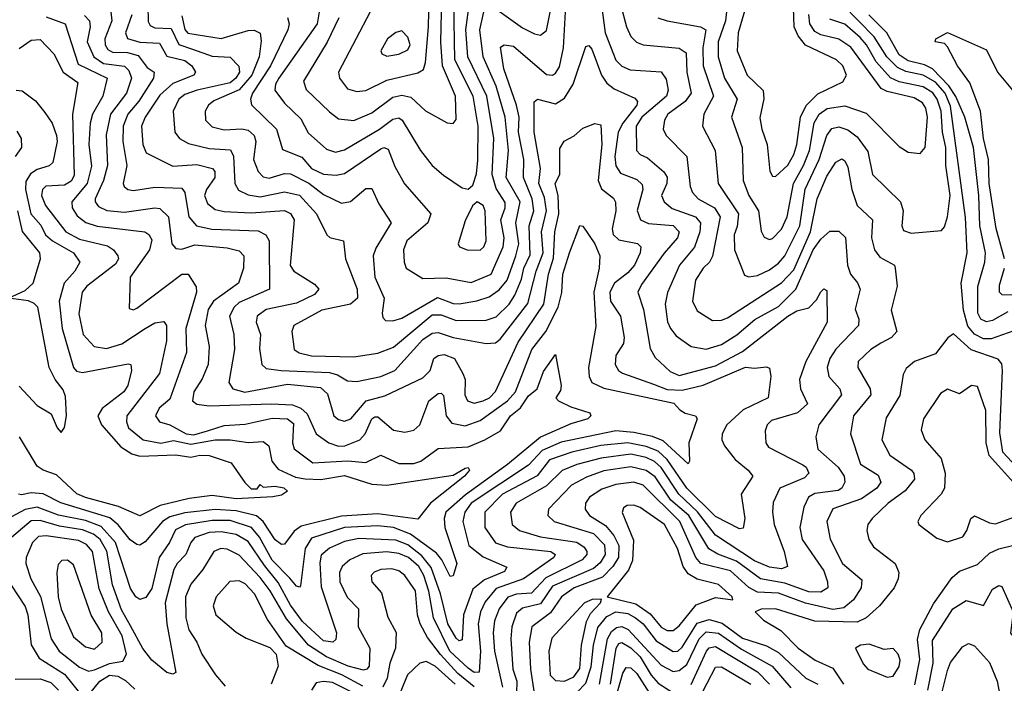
# Model space of a CAD drawing. Extents: x 1308313 to 1441400, y 959662 to 1036319.
# Tile 199 of 256: x 1312577 to 1315844, y 1021738 to 1023938. Entities that reach past the tile are written whole.
import ezdxf

# ---------------------------------------------------------------- set-up
doc = ezdxf.new("R2010")
doc.units = 0

msp = doc.modelspace()

# ---------------------------------------------------------------- linework, layer by layer
at = {"layer": '0CON10XD'}
for points in [[(1314986.8, 1023985), (1314961.2, 1023895), (1314957.4, 1023835), (1314990, 1023755), (1315043.9, 1023703.9), (1315045.8, 1023675.8), (1315032.7, 1023612.7), (1315038.7, 1023575), (1315057, 1023525), (1315066, 1023436), (1315075, 1023420), (1315085, 1023418.5), (1315125, 1023456.4), (1315145, 1023491.3), (1315155.4, 1023525), (1315167.4, 1023615), (1315186.4, 1023653.6), (1315225, 1023692.2), (1315307.4, 1023732.6), (1315320.6, 1023755), (1315307.8, 1023785), (1315287.2, 1023805), (1315184.5, 1023854.5), (1315159.4, 1023885), (1315146, 1023915), (1315140.2, 1024105)], [(1313636.2, 1023945), (1313596.5, 1023863.5), (1313518.9, 1023735), (1313527.5, 1023707.5), (1313605, 1023632.5), (1313635, 1023609.2), (1313685, 1023603.8), (1313745, 1023629.2), (1313815, 1023681.1), (1313845, 1023688.5), (1313875, 1023681.8), (1313923.6, 1023636.4), (1313995, 1023596.9), (1314015, 1023594.2), (1314025, 1023607.5), (1314022.9, 1023685), (1313979.5, 1023785), (1313974, 1023864), (1313978.5, 1024061.5)], [(1313725, 1023703.2), (1313795, 1023738.1), (1313898.1, 1023761.9), (1313916.8, 1023773.2), (1313923.5, 1023796.5), (1313932.9, 1023915), (1313936.1, 1024065)], [(1313002.2, 1023985), (1313002.6, 1023932.6), (1313009.5, 1023919.5), (1313025, 1023912), (1313079, 1023909), (1313105, 1023855.9), (1313150.3, 1023840.3), (1313215, 1023817.3), (1313275, 1023814), (1313304.3, 1023784.3), (1313305.8, 1023765), (1313293.8, 1023745), (1313275, 1023729.4), (1313165.6, 1023704.4), (1313125, 1023689.9), (1313105, 1023675.2), (1313086.1, 1023635), (1313091.2, 1023565), (1313106.9, 1023545), (1313137.5, 1023527.5), (1313205, 1023511.1), (1313276.8, 1023506.8), (1313286.2, 1023486.2), (1313290.8, 1023395), (1313303.4, 1023373.4), (1313335, 1023358), (1313375, 1023351), (1313455, 1023368.1), (1313505, 1023356.4), (1313561.1, 1023295), (1313595.5, 1023225), (1313606.2, 1023216.2), (1313651.5, 1023205), (1313657.9, 1023145), (1313696.4, 1023045), (1313697.2, 1023015), (1313674.4, 1022995), (1313579.6, 1022975), (1313486.2, 1022925), (1313480.3, 1022905), (1313487.3, 1022845), (1313504.1, 1022834.1), (1313545, 1022824.2), (1313685, 1022820.4), (1313765, 1022833.2), (1313817.1, 1022852.9), (1313945, 1022959.8), (1313975, 1022959.6), (1314025, 1022941.1), (1314125, 1022942), (1314157.3, 1022952.7), (1314200.4, 1022995), (1314220, 1023025), (1314242.3, 1023077.7), (1314249.7, 1023115), (1314270.8, 1023159.2), (1314266.7, 1023255), (1314282.8, 1023305), (1314277.2, 1023345), (1314248.5, 1023415), (1314249.8, 1023475), (1314231.6, 1023565), (1314233.9, 1023615), (1314225, 1023654.6), (1314183.2, 1023775), (1314172.3, 1023847.7), (1314184.7, 1023855.3), (1314215, 1023850.3), (1314325, 1023756.6), (1314345, 1023754.7), (1314355, 1023761.3), (1314367.5, 1023782.5), (1314380.9, 1023845), (1314387.9, 1023965)], [(1313465.7, 1023945.7), (1313470.5, 1023925), (1313466.5, 1023905), (1313409.1, 1023785), (1313349.8, 1023695), (1313342.5, 1023675), (1313345.6, 1023655.6), (1313428.8, 1023575), (1313448.3, 1023508.3), (1313512.9, 1023482.9), (1313545, 1023445.5), (1313585, 1023425.9), (1313626.6, 1023423.4), (1313655, 1023428.9), (1313775, 1023510), (1313785, 1023514.3), (1313798.9, 1023508.9), (1313821.2, 1023451.2), (1313853.7, 1023393.7), (1313941.3, 1023295), (1313931.2, 1023265), (1313861.6, 1023205), (1313850.5, 1023175), (1313852, 1023135), (1313859.5, 1023115), (1313915, 1023080.4), (1313992.4, 1023082.4), (1314075, 1023066.5), (1314141.1, 1023095), (1314181, 1023185), (1314184.6, 1023215), (1314173.4, 1023275), (1314187.5, 1023315), (1314187.7, 1023332.3), (1314158.2, 1023378.2), (1314144.7, 1023424.7), (1314149.5, 1023545), (1314126.8, 1023685), (1314063.4, 1023815), (1314057.3, 1023905), (1314069, 1023995)], [(1313570.2, 1023965), (1313564.1, 1023925), (1313436.8, 1023745), (1313425.9, 1023725), (1313423.9, 1023705), (1313455, 1023661.2), (1313509.6, 1023609.6), (1313533.8, 1023563.8), (1313595, 1023509.4), (1313625, 1023499.6), (1313655, 1023506.5), (1313771, 1023575), (1313815, 1023608.8), (1313835, 1023613.2), (1313846.2, 1023605), (1313906.6, 1023505), (1313945.2, 1023455.2), (1313982.6, 1023422.6), (1314045, 1023381.4), (1314065, 1023376), (1314080.5, 1023389.5), (1314092.3, 1023427.7), (1314097.1, 1023472.9), (1314098.1, 1023585), (1314080.9, 1023685), (1314020.7, 1023805), (1314017.1, 1023995)], [(1314145, 1023983), (1314245, 1023911.7), (1314285, 1023891.9), (1314305, 1023886.8), (1314325, 1023902.2), (1314341, 1023985)], [(1314507.1, 1023987.1), (1314519.7, 1023895), (1314555, 1023804), (1314574.6, 1023784.6), (1314602.7, 1023772.7), (1314705, 1023765.3), (1314721.7, 1023741.7), (1314728.4, 1023705), (1314722.5, 1023685), (1314640.6, 1023615), (1314622.1, 1023585), (1314623.8, 1023505), (1314635, 1023491.4), (1314660.1, 1023480.1), (1314714.5, 1023434.5), (1314725, 1023416.7), (1314724.4, 1023395), (1314706.8, 1023355), (1314714.7, 1023335), (1314742.1, 1023312.1), (1314819.1, 1023285), (1314836.2, 1023265), (1314834, 1023235), (1314815.8, 1023184.2), (1314766, 1023125), (1314726.4, 1023033.6), (1314718.4, 1022995), (1314726.6, 1022936.6), (1314736.3, 1022915), (1314755, 1022890.4), (1314804.8, 1022854.8), (1314855, 1022846.2), (1314905, 1022862), (1314956.3, 1022893.7), (1315015.8, 1022944.2), (1315095, 1022987.4), (1315152.5, 1023045), (1315210, 1023175), (1315235, 1023210.3), (1315265, 1023237.8), (1315295, 1023236.8), (1315316.7, 1023216.7), (1315323, 1023125), (1315333.4, 1023095), (1315356.1, 1023066.1), (1315365.3, 1023045), (1315348.9, 1022978.9), (1315360.7, 1022945), (1315359.7, 1022925), (1315284.4, 1022845.6), (1315265.2, 1022815), (1315256, 1022785), (1315261.8, 1022755), (1315298.4, 1022715), (1315303.8, 1022695), (1315227.9, 1022595), (1315218.9, 1022555), (1315224.9, 1022514.9), (1315292.9, 1022455), (1315312.2, 1022425), (1315314.7, 1022405), (1315304.8, 1022385.2), (1315292.3, 1022377.7), (1315215, 1022367.3), (1315194.3, 1022355.7), (1315178.1, 1022321.9), (1315165.7, 1022255), (1315173, 1022215), (1315245, 1022111.5), (1315257.6, 1022075), (1315258.2, 1022055), (1315235, 1022040.3), (1315195, 1022041.2), (1315115, 1022070.5), (1315035, 1022084.4), (1314955, 1022143), (1314893.4, 1022166.6), (1314863.9, 1022183.9), (1314797.3, 1022295), (1314737.7, 1022345), (1314685, 1022422.5), (1314655, 1022443.9), (1314605, 1022455.6), (1314515, 1022442.4), (1314458, 1022422), (1314408.1, 1022395), (1314331.5, 1022315), (1314328.7, 1022295), (1314350.6, 1022275), (1314480.4, 1022235), (1314517, 1022197), (1314519.3, 1022165), (1314502.3, 1022137.7), (1314481.2, 1022118.8), (1314345, 1022060), (1314305, 1022001.2), (1314245, 1021986.8), (1314225, 1021971.1), (1314209.2, 1021925), (1314206.4, 1021885), (1314213.4, 1021785), (1314226.6, 1021745), (1314225.6, 1021705.6)], [(1314571.4, 1023985), (1314590.2, 1023915), (1314605, 1023883.1), (1314623.8, 1023863.8), (1314645, 1023855.3), (1314764.5, 1023844.5), (1314788.6, 1023828.6), (1314790.4, 1023765), (1314805.2, 1023695), (1314785, 1023666.8), (1314727.1, 1023625), (1314716.5, 1023605), (1314712.2, 1023575), (1314721.8, 1023555), (1314790, 1023485), (1314801.3, 1023385), (1314808.9, 1023365), (1314828.2, 1023345), (1314881.7, 1023315), (1314901.5, 1023285), (1314875.4, 1023154.6), (1314865.2, 1023135), (1314844.3, 1023115), (1314819.4, 1023075), (1314809.7, 1023005), (1314825, 1022972.7), (1314875, 1022941.3), (1314905, 1022942.1), (1314925, 1022950), (1315105, 1023066.2), (1315145, 1023109.5), (1315201.1, 1023235), (1315222.3, 1023345), (1315255, 1023419.7), (1315285, 1023466.5), (1315305, 1023477.5), (1315315, 1023470.6), (1315325, 1023449.2), (1315338, 1023375), (1315355, 1023322.7), (1315406.6, 1023275), (1315403.3, 1023215), (1315412.6, 1023175), (1315431.1, 1023151.1), (1315479.4, 1023125), (1315481.9, 1023115), (1315487.9, 1023055), (1315468, 1022975), (1315486.7, 1022905), (1315469.5, 1022885), (1315434.5, 1022865.5), (1315401.2, 1022845), (1315358.5, 1022805), (1315357.8, 1022785), (1315398.4, 1022715), (1315400.4, 1022695), (1315343.3, 1022625), (1315333.4, 1022565), (1315367, 1022465), (1315425, 1022428.5), (1315434.4, 1022405), (1315421.1, 1022385), (1315370.3, 1022349.7), (1315275, 1022316.8), (1315255.3, 1022275), (1315265.6, 1022215.6), (1315307.1, 1022135), (1315370.6, 1022080.6), (1315368.6, 1022055), (1315343.4, 1022015), (1315311.6, 1021988.4), (1315275, 1021983.3), (1315183.9, 1022003.9), (1315095, 1022036.9), (1315025, 1022039.8), (1314996.2, 1022056.2), (1314935, 1022111.2), (1314837.1, 1022135), (1314820.1, 1022155), (1314767.4, 1022275), (1314645.8, 1022395), (1314615, 1022404.6), (1314555, 1022397.4), (1314508.4, 1022381.6), (1314466.9, 1022355), (1314454.1, 1022335), (1314452.9, 1022315), (1314467.8, 1022295), (1314520.9, 1022260.9), (1314547.8, 1022227.8), (1314565.3, 1022195), (1314563.1, 1022155), (1314544.9, 1022125.1), (1314510.4, 1022089.6), (1314416.2, 1022055), (1314374.4, 1022025), (1314338.1, 1021971.9), (1314275.7, 1021925), (1314266.7, 1021875), (1314271.4, 1021785), (1314283.9, 1021705)], [(1315875, 1022906.4), (1315799.6, 1022880.4), (1315775, 1022879.9), (1315745, 1022895.7), (1315722.5, 1022922.5), (1315708.5, 1022975), (1315700.1, 1023065), (1315720, 1023165), (1315715, 1023282.5), (1315665, 1023652.1), (1315647.9, 1023695), (1315615, 1023731.8), (1315575, 1023754.7), (1315517.1, 1023767.1), (1315489.8, 1023780.2), (1315454.4, 1023815), (1315412.1, 1023882.1), (1315308, 1023988)], [(1312792.3, 1023952.3), (1312809, 1023935), (1312811, 1023915), (1312801.2, 1023865), (1312823.2, 1023815), (1312855, 1023792.9), (1312925, 1023784.4), (1312939.5, 1023769.5), (1312948.3, 1023745), (1312931, 1023695), (1312878.6, 1023625), (1312863.7, 1023556.3), (1312868.1, 1023455), (1312854.6, 1023405), (1312827.1, 1023345), (1312827, 1023335), (1312838.8, 1023318.8), (1312866.2, 1023306.2), (1312925, 1023299.7), (1313025, 1023315.1), (1313042.4, 1023312.4), (1313070.9, 1023285), (1313082, 1023195), (1313095, 1023180), (1313115, 1023177.1), (1313158, 1023192), (1313265, 1023182.2), (1313305, 1023172.2), (1313320.4, 1023155), (1313319.5, 1023115), (1313303.3, 1023065), (1313219.8, 1023005), (1313202.6, 1022977.4), (1313192.1, 1022925), (1313206, 1022855), (1313201.7, 1022795), (1313181.9, 1022748.1), (1313154.8, 1022705), (1313150.2, 1022675), (1313165, 1022663.6), (1313205, 1022657.7), (1313412.5, 1022665), (1313481.8, 1022661.8), (1313510, 1022650), (1313531.2, 1022631.2), (1313560.3, 1022565), (1313602.5, 1022535), (1313635, 1022524.8), (1313655.7, 1022525), (1313705.6, 1022545), (1313722.9, 1022565), (1313744.8, 1022615), (1313755, 1022621.9), (1313765, 1022621.1), (1313816.9, 1022576.9), (1313855, 1022570.3), (1313885, 1022577.2), (1313904.3, 1022595), (1313934.8, 1022675), (1313965, 1022699.4), (1313975, 1022700), (1313982.5, 1022692.5), (1313992.3, 1022625), (1314010.4, 1022600.4), (1314055, 1022591.9), (1314105, 1022609.7), (1314195.4, 1022675), (1314221.6, 1022705), (1314276.2, 1022845), (1314322.8, 1022905), (1314363, 1022985), (1314375.8, 1023034.2), (1314379.5, 1023095), (1314400.8, 1023165), (1314435, 1023256.2), (1314445, 1023253.8), (1314485, 1023195.8), (1314501.2, 1023155), (1314499.6, 1023115), (1314481.4, 1023035), (1314488.8, 1022921.2), (1314464.2, 1022785), (1314466.8, 1022755), (1314475.5, 1022735.5), (1314515, 1022716.6), (1314746.9, 1022666.9), (1314767.5, 1022645), (1314785, 1022633.6), (1314818.8, 1022625), (1314824.2, 1022615), (1314796.5, 1022535), (1314799.6, 1022475), (1314795, 1022465.8), (1314712.3, 1022542.3), (1314676.9, 1022556.9), (1314615, 1022570.1), (1314555, 1022574.9), (1314372.9, 1022537.1), (1314310.4, 1022509.6), (1314265, 1022461.1), (1314075, 1022335.6), (1314053.3, 1022305), (1314046.8, 1022275), (1314067.4, 1022195), (1314115, 1022157.5), (1314193.6, 1022123.6), (1314185, 1022108.8), (1314118.5, 1022081.5), (1314080.2, 1022049.8), (1314049.3, 1021965), (1314045, 1021881.8), (1314035, 1021879.4), (1314025, 1021887.8), (1313997.9, 1021935), (1313973.2, 1022035), (1313942.2, 1022122.2), (1313911.2, 1022161.2), (1313865, 1022196.9), (1313825, 1022212.4), (1313702.1, 1022217.9), (1313655, 1022207.9), (1313605, 1022186.6), (1313577.2, 1022162.8), (1313572.4, 1022137.6), (1313577.4, 1022057.4), (1313628.1, 1021905), (1313626.3, 1021883.7), (1313616, 1021875), (1313585, 1021879.1), (1313515, 1021943), (1313475, 1021997.4), (1313435, 1022072.2), (1313388.6, 1022128.6), (1313335, 1022208.6), (1313295, 1022231.8), (1313245, 1022240.1), (1313205, 1022238.6), (1313158.1, 1022221.9), (1313145, 1022205.4), (1313128.5, 1022165), (1313098.9, 1022135), (1313088.2, 1022115), (1313060, 1022005), (1313065.5, 1021935), (1313095, 1021773.8), (1313085, 1021768.1), (1313065, 1021773.5), (1313015, 1021814.7), (1312985, 1021853.3), (1312945, 1021928.8), (1312915, 1021981.2), (1312884.9, 1022065), (1312865.9, 1022175.9), (1312844.3, 1022215), (1312822.2, 1022232.2), (1312785, 1022247.1), (1312709.5, 1022259.5), (1312645, 1022277.9), (1312615, 1022277.1), (1312535, 1022209.8)], [(1312879.6, 1023965), (1312883, 1023935), (1312859.6, 1023875), (1312860.9, 1023855), (1312869.7, 1023839.7), (1312885, 1023831.2), (1312935, 1023829.6), (1312970, 1023820), (1313000.3, 1023780.3), (1313023.1, 1023765), (1313020.6, 1023745), (1312972.2, 1023667.8), (1312935.4, 1023625), (1312920.7, 1023585), (1312919.1, 1023535), (1312932.5, 1023455), (1312920.3, 1023395), (1312923.6, 1023385), (1312935.2, 1023375.2), (1312955, 1023371.7), (1313025, 1023383.2), (1313115, 1023379.5), (1313124.3, 1023365), (1313138.2, 1023285), (1313163.1, 1023255), (1313214.3, 1023244.3), (1313368, 1023238), (1313393.8, 1023225), (1313404.7, 1023205), (1313405.5, 1023045), (1313305, 1023001.2), (1313288.7, 1022985), (1313273.3, 1022955), (1313287.3, 1022895), (1313289.8, 1022845), (1313270.6, 1022735), (1313284, 1022714), (1313323.4, 1022703.4), (1313465, 1022729.4), (1313575, 1022718.8), (1313598.4, 1022698.4), (1313619.6, 1022625), (1313635, 1022612.3), (1313655, 1022607.8), (1313675.3, 1022615), (1313726.4, 1022675), (1313788.4, 1022691.6), (1313915, 1022750.5), (1313938.5, 1022775), (1313950.8, 1022815), (1313964.8, 1022825.2), (1313985, 1022828.8), (1314019.2, 1022815), (1314047.5, 1022765), (1314055.3, 1022745), (1314054.2, 1022694.2), (1314062.2, 1022675), (1314085, 1022666.5), (1314115, 1022674.4), (1314135.3, 1022685), (1314155, 1022706.1), (1314230.7, 1022869.3), (1314316.1, 1022995), (1314331.1, 1023095), (1314347.5, 1023147.5), (1314352.7, 1023235), (1314365.3, 1023295), (1314363.9, 1023353.9), (1314353.3, 1023395), (1314369.4, 1023425), (1314368.8, 1023511.2), (1314383.8, 1023536.2), (1314417.1, 1023552.9), (1314445, 1023578.9), (1314485, 1023594.3), (1314505, 1023590), (1314508.6, 1023525), (1314495.7, 1023405.7), (1314507.5, 1023377.5), (1314546.7, 1023346.7), (1314553.8, 1023333.8), (1314554.8, 1023305), (1314542.8, 1023245), (1314546, 1023226), (1314565, 1023208), (1314626.7, 1023196.7), (1314638.2, 1023185), (1314635.8, 1023165), (1314616.3, 1023125), (1314595, 1023099), (1314550.4, 1023065), (1314535.2, 1023035), (1314537.1, 1023005), (1314569.8, 1022955), (1314582.4, 1022885), (1314580.5, 1022865), (1314554.7, 1022825), (1314552.9, 1022795), (1314563.3, 1022775), (1314576.5, 1022766.5), (1314680, 1022730), (1314725, 1022712.6), (1314775, 1022709.5), (1314845, 1022726.1), (1314985, 1022786.8), (1315015, 1022782.5), (1315055, 1022787.3), (1315065, 1022782.5), (1315069.3, 1022755), (1315060.4, 1022685), (1314977, 1022645), (1314922.8, 1022595), (1314907.2, 1022565), (1314906, 1022545), (1314915.4, 1022525), (1314950.7, 1022480.7), (1314994.4, 1022445), (1315009.5, 1022425), (1314970.3, 1022365), (1314982.8, 1022285), (1314977.6, 1022252.4), (1314965, 1022250.5), (1314885, 1022291.7), (1314790.8, 1022385), (1314725, 1022480.1), (1314695, 1022507.8), (1314655, 1022523.5), (1314595.1, 1022534.9), (1314505, 1022527), (1314408.5, 1022505), (1314335, 1022479.4), (1314294.3, 1022425.7), (1314178.6, 1022365), (1314120, 1022305), (1314120.6, 1022255), (1314155, 1022204), (1314195, 1022190.3), (1314339.2, 1022175), (1314353.8, 1022165), (1314349.3, 1022155), (1314248.6, 1022085), (1314158, 1022052), (1314121.6, 1022008.4), (1314105.7, 1021975), (1314097.7, 1021935), (1314105.8, 1021845), (1314101.2, 1021775), (1314085, 1021774.2), (1314065, 1021787.9), (1314003.9, 1021845), (1313950, 1021955), (1313934.1, 1022044.1), (1313918.1, 1022095), (1313901.3, 1022125), (1313867.2, 1022155), (1313835, 1022168.9), (1313795, 1022174.2), (1313715, 1022167.3), (1313672.3, 1022147.7), (1313646.8, 1022125), (1313638, 1022105), (1313639.4, 1022075), (1313663.3, 1022023.3), (1313700.9, 1021985), (1313700.4, 1021925), (1313739, 1021855), (1313735.9, 1021795), (1313728.9, 1021785), (1313717.9, 1021782.1), (1313666.7, 1021795), (1313595, 1021825.6), (1313535, 1021864.1), (1313462, 1021952), (1313408, 1022045), (1313375, 1022089.3), (1313305, 1022163), (1313265, 1022183), (1313244.5, 1022185.5), (1313220.9, 1022175), (1313185, 1022115.4), (1313145, 1022067.2), (1313127, 1022025), (1313127.8, 1021955), (1313137.8, 1021915), (1313164.7, 1021875), (1313180.9, 1021835), (1313226.1, 1021766.1), (1313258.8, 1021728.8)], [(1312949.4, 1023955), (1312928.4, 1023895), (1312935, 1023876.4), (1312975, 1023864), (1313041.1, 1023861.1), (1313065, 1023817), (1313125, 1023803.4), (1313147.6, 1023785), (1313160, 1023765), (1313154.3, 1023755), (1313085, 1023726.5), (1313041.9, 1023688.1), (1312993.3, 1023615), (1312981, 1023585), (1312985.7, 1023525), (1312996.6, 1023496.6), (1313085, 1023452.4), (1313165, 1023458.2), (1313216.1, 1023445), (1313224.8, 1023434.8), (1313224.4, 1023415), (1313197.2, 1023375), (1313190.6, 1023355), (1313199.5, 1023329.5), (1313225, 1023309.5), (1313255, 1023302.6), (1313345, 1023298.3), (1313455, 1023305.6), (1313475, 1023295.3), (1313488.1, 1023275), (1313473.9, 1023123.9), (1313486.2, 1023105), (1313555, 1023061.3), (1313569.2, 1023045), (1313555, 1023027.4), (1313495, 1022998.1), (1313395, 1022977.3), (1313365.3, 1022955), (1313361.9, 1022935), (1313375.3, 1022895), (1313372.1, 1022847.9), (1313380.7, 1022795), (1313395, 1022782.1), (1313444.5, 1022775.5), (1313605, 1022768.8), (1313631.2, 1022761.2), (1313665, 1022741.1), (1313695, 1022739.3), (1313775, 1022755.5), (1313821.1, 1022775), (1313915, 1022877.6), (1313945, 1022899.2), (1313965, 1022901.5), (1314015, 1022884.9), (1314125, 1022864.4), (1314155, 1022866.5), (1314170.7, 1022879.3), (1314262.6, 1022997.4), (1314290.6, 1023105), (1314313.8, 1023165), (1314308.4, 1023235), (1314324.9, 1023305.1), (1314318.5, 1023348.5), (1314299.8, 1023395), (1314305.2, 1023445), (1314283.8, 1023565), (1314283.9, 1023666.1), (1314295, 1023675.3), (1314355, 1023659.8), (1314385, 1023678.2), (1314413.1, 1023725), (1314455, 1023850), (1314465, 1023853.3), (1314475, 1023840.4), (1314507.6, 1023755), (1314525, 1023728.2), (1314549.4, 1023709.4), (1314618, 1023678), (1314627.1, 1023667.1), (1314624.3, 1023655), (1314577.6, 1023595), (1314562.3, 1023565), (1314551.8, 1023485), (1314554.4, 1023454.4), (1314569.8, 1023429.8), (1314625, 1023408.7), (1314642, 1023392), (1314644.4, 1023375), (1314625.6, 1023305.6), (1314636.1, 1023275), (1314662.8, 1023262.8), (1314745, 1023255.5), (1314764.7, 1023235), (1314759.2, 1023215), (1314715, 1023163.8), (1314640.1, 1023059.9), (1314628.2, 1023035), (1314647, 1022977), (1314668.3, 1022848.3), (1314685, 1022818.5), (1314735, 1022772.4), (1314765, 1022758.4), (1314885, 1022791.2), (1314975, 1022838.4), (1315125, 1022955.5), (1315155, 1022973.1), (1315195, 1022983.5), (1315220.6, 1023009.4), (1315235, 1023036.5), (1315245, 1023045.5), (1315255, 1023040), (1315255.8, 1022935), (1315185.3, 1022805), (1315163.7, 1022745), (1315167.8, 1022715), (1315190.8, 1022665), (1315157.6, 1022635), (1315070.8, 1022609.2), (1315056.7, 1022595), (1315050.3, 1022575), (1315052.9, 1022535), (1315061.4, 1022521.4), (1315175, 1022462.9), (1315186.1, 1022455), (1315194.6, 1022435), (1315180.7, 1022419.3), (1315099.3, 1022385), (1315077.3, 1022337.3), (1315074.3, 1022305.7), (1315079.6, 1022265), (1315113.3, 1022175), (1315124.6, 1022125.4), (1315105, 1022117.8), (1315065, 1022122.9), (1315015, 1022144.6), (1314885, 1022229.4), (1314826.1, 1022306.1), (1314763.4, 1022365), (1314705, 1022453.2), (1314683.6, 1022473.6), (1314655, 1022487.2), (1314605, 1022497.9), (1314506.4, 1022485), (1314425, 1022463.6), (1314376.6, 1022443.4), (1314325, 1022392.6), (1314224.2, 1022335), (1314205.7, 1022305), (1314210.8, 1022265), (1314234.9, 1022244.9), (1314305, 1022224.2), (1314425, 1022206.4), (1314449.7, 1022189.7), (1314459, 1022175), (1314458.1, 1022165), (1314442.6, 1022147.4), (1314322.5, 1022087.5), (1314275, 1022037), (1314225, 1022034), (1314196.1, 1022023.9), (1314167.2, 1021985), (1314152.4, 1021945), (1314147.4, 1021905), (1314152.3, 1021845), (1314179.3, 1021725)], [(1313115, 1023951.2), (1313125, 1023906.1), (1313135, 1023893.7), (1313245, 1023876.4), (1313335, 1023902.7), (1313355, 1023903.8), (1313374.3, 1023894.3), (1313378.5, 1023868.5), (1313371.4, 1023815), (1313347.6, 1023755), (1313304.6, 1023705.4), (1313220.7, 1023669.3), (1313202.8, 1023655), (1313192.4, 1023635), (1313193.6, 1023605), (1313215, 1023583.2), (1313255, 1023572.8), (1313313.6, 1023576.4), (1313335, 1023571.8), (1313355.2, 1023555), (1313360.2, 1023535), (1313352.6, 1023475), (1313368.4, 1023435), (1313385, 1023417.1), (1313405, 1023413.5), (1313455, 1023428.9), (1313475, 1023427.3), (1313536.3, 1023396.3), (1313585, 1023358.3), (1313645, 1023330), (1313675, 1023335.8), (1313725, 1023378.2), (1313745, 1023378.5), (1313768, 1023328), (1313809.5, 1023265), (1313758.9, 1023181.1), (1313750.2, 1023155), (1313755.2, 1023085), (1313786.2, 1023015), (1313779.2, 1022965), (1313781.2, 1022951.2), (1313790.9, 1022940.9), (1313815, 1022939.4), (1313845, 1022949), (1313962.7, 1023017.3), (1314015, 1022997.4), (1314035, 1022996), (1314094.1, 1023005.9), (1314135, 1023020), (1314167.8, 1023042.2), (1314194.3, 1023075), (1314223.2, 1023155), (1314232.6, 1023195), (1314223.2, 1023265), (1314237.3, 1023335), (1314191.4, 1023415), (1314198.7, 1023505), (1314188, 1023615), (1314158.2, 1023718.2), (1314114.6, 1023815), (1314103.6, 1023905), (1314117, 1023965)], [(1313739.4, 1023965), (1313634.7, 1023765), (1313638.2, 1023745), (1313665, 1023708.9), (1313695, 1023700.3), (1313725, 1023703.2)], [(1314922.2, 1023965), (1314918.7, 1023935), (1314894.6, 1023865), (1314894.3, 1023815), (1314915.5, 1023745), (1314957.3, 1023675), (1314938.8, 1023615), (1314973.5, 1023515), (1314977, 1023405), (1314996.3, 1023355), (1315028.6, 1023305), (1315036.9, 1023236.9), (1315047.1, 1023217.1), (1315065, 1023210), (1315075, 1023213.3), (1315105, 1023244.1), (1315123.1, 1023285), (1315144.2, 1023395), (1315177.8, 1023455), (1315197.6, 1023505), (1315213, 1023597), (1315229.6, 1023625), (1315256.3, 1023643.7), (1315315, 1023653.1), (1315385, 1023628.2), (1315495, 1023517.8), (1315525, 1023499.5), (1315565, 1023494.5), (1315581.2, 1023515), (1315589.4, 1023615), (1315583.2, 1023645), (1315572.5, 1023662.5), (1315545, 1023679.9), (1315455, 1023700), (1315435, 1023710.2), (1315335, 1023847), (1315295, 1023873.6), (1315235, 1023887.9), (1315215, 1023899.6), (1315198, 1023925), (1315195.4, 1023955.4)], [(1315855, 1022970), (1315805, 1022940.8), (1315785, 1022936.3), (1315765.4, 1022945.4), (1315755.8, 1022965), (1315755.9, 1023054.1), (1315779.4, 1023135), (1315781.1, 1023165), (1315762.7, 1023255), (1315758.9, 1023355), (1315741.2, 1023515), (1315713, 1023615), (1315683.3, 1023683.3), (1315659.5, 1023719.5), (1315605.5, 1023775.5), (1315578.9, 1023788.9), (1315525, 1023801.5), (1315495, 1023821.5), (1315454.4, 1023894.4), (1315394, 1023955)], [(1312665, 1023948.3), (1312727.5, 1023925), (1312771.3, 1023791.3), (1312867, 1023745), (1312853, 1023685), (1312818.9, 1023625), (1312810.3, 1023595), (1312806.5, 1023525), (1312815, 1023452.5), (1312801.2, 1023395), (1312750, 1023335), (1312751.1, 1023315), (1312768.1, 1023288.1), (1312796.5, 1023266.5), (1312833.8, 1023253.8), (1312992.5, 1023235), (1313005.9, 1023225.9), (1313015, 1023208.6), (1313008, 1023175), (1312943.6, 1023085), (1312940.5, 1022980.5), (1312955, 1022976), (1312965, 1022981.4), (1313115, 1023095.2), (1313135.6, 1023095), (1313162.7, 1023052.7), (1313163.7, 1023035), (1313127.7, 1022915), (1313130.3, 1022835), (1313075, 1022680), (1313039.2, 1022650.7), (1313027.3, 1022625), (1313040.6, 1022605), (1313075, 1022594.9), (1313129.4, 1022565), (1313155, 1022562.1), (1313200.4, 1022575), (1313255, 1022593.4), (1313325, 1022597), (1313415, 1022617.5), (1313465, 1022615.5), (1313485, 1022600), (1313482.3, 1022535), (1313487.9, 1022515), (1313549, 1022469), (1313665.9, 1022475.9), (1313725, 1022470), (1313775, 1022494.7), (1313835, 1022467), (1313885, 1022466.6), (1313908.2, 1022475), (1313965, 1022516.8), (1314065, 1022522.6), (1314120.5, 1022545), (1314172.5, 1022575), (1314205, 1022624.4), (1314238.3, 1022651.7), (1314265, 1022691.8), (1314293.6, 1022715), (1314315, 1022772.1), (1314355, 1022828), (1314372.9, 1022725), (1314370.8, 1022709.2), (1314355.8, 1022685), (1314364.2, 1022675), (1314405.3, 1022655.3), (1314468, 1022635), (1314472, 1022625), (1314461.4, 1022615), (1314405, 1022598.9), (1314305.3, 1022554.7), (1314195, 1022463.8), (1314056.5, 1022363.5), (1313990.5, 1022305), (1313985.1, 1022285), (1313987.5, 1022255), (1314026.9, 1022135), (1314015, 1022094.3), (1314005, 1022091.9), (1313977.2, 1022147.2), (1313959.4, 1022169.4), (1313873.1, 1022233.1), (1313816.9, 1022255), (1313765, 1022260.4), (1313655, 1022254.4), (1313545, 1022218.8), (1313524.5, 1022185.5), (1313508.3, 1022061.7), (1313505, 1022056.7), (1313495, 1022060), (1313473, 1022087), (1313415, 1022146.7), (1313372.8, 1022222.8), (1313346.2, 1022255), (1313275, 1022277.8), (1313215, 1022278.4), (1313126.5, 1022263.5), (1313093.5, 1022246.5), (1313073.7, 1022205), (1313039.1, 1022155), (1313015, 1022052.7), (1312995, 1022022.2), (1312975, 1022016.4), (1312961.8, 1022025), (1312945, 1022052.9), (1312894.7, 1022205), (1312847.7, 1022257.7), (1312795, 1022277.8), (1312705.2, 1022295.2), (1312635, 1022322.2), (1312595.4, 1022314.6), (1312535, 1022281.8)], [(1314694.4, 1023945), (1314725, 1023934.7), (1314836, 1023915), (1314853.4, 1023905), (1314844, 1023845), (1314845.1, 1023785.1), (1314878.4, 1023685), (1314846.6, 1023625), (1314842.1, 1023585), (1314884.8, 1023505), (1314894.3, 1023395), (1314961.3, 1023295), (1314956.9, 1023253.1), (1314947.5, 1023225), (1314948.8, 1023175), (1314981.6, 1023091.6), (1314996.2, 1023086.2), (1315025, 1023090.7), (1315065, 1023108.6), (1315095, 1023131), (1315115.5, 1023155), (1315165.8, 1023255), (1315183, 1023377), (1315229, 1023475), (1315255.3, 1023554.7), (1315271.8, 1023578.2), (1315295, 1023583.6), (1315325, 1023573.5), (1315355, 1023549.7), (1315391, 1023501), (1315406.5, 1023425), (1315498.9, 1023335), (1315508.4, 1023305), (1315503.3, 1023255), (1315509.5, 1023239.5), (1315535, 1023230.9), (1315635, 1023240), (1315645, 1023251.9), (1315655, 1023284.3), (1315664.6, 1023355), (1315649.6, 1023455), (1315650.1, 1023515), (1315638.9, 1023565), (1315634.1, 1023635), (1315620.9, 1023675), (1315606.1, 1023696.1), (1315575, 1023715.7), (1315495, 1023732.9), (1315466.1, 1023746.1), (1315418.8, 1023798.8), (1315386.5, 1023855), (1315365, 1023879), (1315315, 1023923.9), (1315265, 1023940.7)], [(1313795, 1023817.1), (1313835, 1023823.8), (1313865, 1023838.1), (1313872.3, 1023855), (1313865, 1023880), (1313845, 1023901.8), (1313825, 1023896.1), (1313797.3, 1023875), (1313775.6, 1023835.6), (1313778.6, 1023825), (1313795, 1023817.1)], [(1315843.9, 1023145), (1315816.4, 1023246.4), (1315793.7, 1023395), (1315791.5, 1023475), (1315774.2, 1023545), (1315764.9, 1023635), (1315728.9, 1023728.9), (1315688.8, 1023785), (1315655, 1023848.8), (1315645, 1023860), (1315614.2, 1023865), (1315616.7, 1023875), (1315655, 1023895.7), (1315785, 1023838), (1315821.5, 1023765), (1315870.4, 1023705)], [(1312575, 1023842.6), (1312615, 1023870.3), (1312645, 1023873.1), (1312690.5, 1023825), (1312721.2, 1023765), (1312769.7, 1023729.7), (1312752.3, 1023625), (1312758.1, 1023421.9), (1312747.2, 1023402.8), (1312725, 1023390), (1312663.3, 1023386.7), (1312652.1, 1023375), (1312649.3, 1023355), (1312662.2, 1023322.2), (1312730.5, 1023235), (1312775, 1023210.9), (1312868.2, 1023188.2), (1312888.5, 1023175), (1312902.2, 1023155), (1312904.7, 1023145), (1312895, 1023127.8), (1312799.7, 1023055), (1312783.9, 1023035), (1312773.4, 1022963.4), (1312788, 1022895), (1312823.9, 1022855), (1312865, 1022848.6), (1312916.1, 1022863.9), (1312993.1, 1022915), (1313025, 1022933.3), (1313055, 1022937.8), (1313064.3, 1022925), (1313063.8, 1022873.8), (1313040.3, 1022765), (1312932.7, 1022625), (1312930.9, 1022605), (1312938.3, 1022585), (1312986.9, 1022545), (1313045, 1022534.7), (1313087.2, 1022542.8), (1313145, 1022531.5), (1313225.1, 1022545.1), (1313275.1, 1022545.1), (1313335, 1022536), (1313385, 1022539.7), (1313403.2, 1022525), (1313413.4, 1022475), (1313435, 1022448), (1313491.6, 1022421.6), (1313524.5, 1022415.5), (1313575.7, 1022414.3), (1313655, 1022426.7), (1313745, 1022398.7), (1313795, 1022394.7), (1314015, 1022427.9), (1314055, 1022451.1), (1314065, 1022453.8), (1314068.9, 1022445), (1314052.2, 1022425), (1313940.4, 1022335), (1313897.4, 1022282.6), (1313765, 1022300.2), (1313645, 1022292.2), (1313510.9, 1022259.1), (1313487.6, 1022242.4), (1313455, 1022199.6), (1313445, 1022198), (1313425, 1022214.2), (1313385.1, 1022275.1), (1313362.9, 1022292.9), (1313295, 1022309.6), (1313225, 1022314.9), (1313125, 1022303.8), (1313075, 1022290.4), (1313051.1, 1022275), (1312993.4, 1022206.6), (1312975, 1022196.3), (1312965, 1022197.8), (1312943.3, 1022213.3), (1312903.7, 1022263.7), (1312876.2, 1022286.2), (1312713, 1022337), (1312655, 1022366), (1312615, 1022370.1), (1312582.9, 1022362.9), (1312572.7, 1022365)], [(1312565, 1023704.9), (1312585, 1023702.8), (1312629.2, 1023669.2), (1312660.8, 1023630.7), (1312684.7, 1023595), (1312699, 1023555), (1312700.8, 1023535), (1312686.9, 1023465), (1312675, 1023453.4), (1312635, 1023441.4), (1312612.6, 1023427.4), (1312597.7, 1023402.3), (1312595.8, 1023375), (1312613.6, 1023295), (1312647.2, 1023257.2), (1312662.6, 1023225), (1312685.6, 1023205), (1312755.2, 1023165), (1312775.9, 1023135), (1312759.8, 1023105), (1312724.9, 1023065.1), (1312707.3, 1023005), (1312717.3, 1022915), (1312754.9, 1022785), (1312765, 1022773.1), (1312785, 1022768.7), (1312937.3, 1022797.3), (1312945.6, 1022795), (1312947.9, 1022775), (1312935.3, 1022725), (1312922.5, 1022705), (1312850.3, 1022649.7), (1312835.7, 1022625), (1312848.5, 1022595), (1312912, 1022522), (1312948.8, 1022498.8), (1312975, 1022490.9), (1313095, 1022495.8), (1313145, 1022487.8), (1313175, 1022494.6), (1313205, 1022493.3), (1313278.8, 1022468.8), (1313323.8, 1022403.8), (1313345, 1022383.3), (1313365, 1022382.5), (1313375, 1022397.5), (1313385, 1022388.8), (1313425, 1022392.2), (1313453.6, 1022386.4), (1313465.6, 1022375), (1313445, 1022361.8), (1313416.6, 1022356.6), (1313295, 1022349.4), (1313215, 1022360.8), (1313138.7, 1022351.3), (1313042.5, 1022327.5), (1312975, 1022293.4), (1312904.4, 1022324.4), (1312795, 1022353.7), (1312766.8, 1022366.8), (1312699.5, 1022429.5), (1312654.4, 1022445), (1312635, 1022458.2), (1312575.7, 1022555.7)], [(1312562.9, 1023485), (1312583.7, 1023515), (1312582.5, 1023545), (1312568.6, 1023568.6)], [(1314105, 1023173.9), (1314117.1, 1023185), (1314124.7, 1023205.3), (1314121.3, 1023305), (1314115, 1023321.9), (1314095, 1023334), (1314078.9, 1023321.1), (1314055, 1023272), (1314031.4, 1023195), (1314036.2, 1023185), (1314061.2, 1023175), (1314105, 1023173.9)], [(1312575, 1022723.1), (1312635, 1022659.2), (1312681.2, 1022631.2), (1312701.5, 1022585), (1312715, 1022570), (1312725, 1022586.7), (1312732.5, 1022625), (1312728.9, 1022688.9), (1312721.6, 1022711.6), (1312694.4, 1022745), (1312674.7, 1022784.7), (1312636.6, 1022985), (1312625, 1022997.8), (1312605.8, 1023005.8), (1312540, 1023015), (1312595, 1023040.4), (1312621.9, 1023065), (1312646, 1023145), (1312643.3, 1023165), (1312586.6, 1023236.6), (1312571, 1023305)], [(1315875, 1023025.4), (1315836.2, 1023026.2), (1315827.3, 1023035), (1315827.9, 1023057.9), (1315844.1, 1023115)], [(1315913.6, 1022423.6), (1315838.3, 1022505), (1315828.7, 1022568.7), (1315838.1, 1022775), (1315835, 1022796.9), (1315823, 1022813), (1315733.3, 1022843.3), (1315675, 1022896.7), (1315656, 1022884), (1315615, 1022830.8), (1315545.7, 1022805), (1315518.1, 1022781.9), (1315508.2, 1022761.8), (1315497.1, 1022692.9), (1315451.8, 1022618.2), (1315437.4, 1022545), (1315464.1, 1022495), (1315535.3, 1022445), (1315543.6, 1022433.6), (1315545.8, 1022415), (1315515, 1022376.2), (1315458.4, 1022335), (1315405.2, 1022284.8), (1315390.4, 1022265), (1315387.3, 1022245), (1315394.6, 1022215), (1315410.1, 1022190.1), (1315481.2, 1022135), (1315493.3, 1022105), (1315491.2, 1022085), (1315478.5, 1022055), (1315429.3, 1021995), (1315385.1, 1021954.9), (1315355, 1021941.2), (1315215, 1021944.5), (1315085, 1021985.2), (1315036.6, 1021983.4), (1315017.1, 1021975), (1315045, 1021947.5), (1315102.7, 1021912.7), (1315159.4, 1021855), (1315216.7, 1021815), (1315275, 1021788.1), (1315310.2, 1021735)], [(1315885, 1022391.2), (1315793.6, 1022493.6), (1315783.6, 1022535), (1315782.4, 1022642.4), (1315755, 1022721.9), (1315735, 1022725.6), (1315695, 1022697.8), (1315655, 1022713.8), (1315631.5, 1022698.5), (1315575.5, 1022615), (1315568, 1022578), (1315580.4, 1022545), (1315633.8, 1022483.8), (1315647.2, 1022435), (1315645.3, 1022385), (1315634.6, 1022365), (1315566.4, 1022295), (1315556.9, 1022275), (1315560, 1022265), (1315619.8, 1022219.8), (1315655, 1022207.3), (1315706.1, 1022223.9), (1315719.7, 1022245), (1315732.2, 1022285), (1315745, 1022293.6), (1315795, 1022270), (1315815, 1022266.8), (1315875, 1022288.9)], [(1314745, 1021913.1), (1314765, 1021928.9), (1314821.4, 1021998.6), (1314885, 1022022.2), (1314942.5, 1022015), (1314941.1, 1022025), (1314895, 1022065.2), (1314825, 1022083.9), (1314795, 1022100.5), (1314778.3, 1022125), (1314758.9, 1022185), (1314715.9, 1022265), (1314635, 1022320.7), (1314615, 1022328.2), (1314592.4, 1022327.6), (1314580.5, 1022319.5), (1314575.4, 1022304.6), (1314612.9, 1022212.9), (1314610.2, 1022145), (1314597.2, 1022112.8), (1314526, 1022025), (1314621.6, 1022001.6), (1314668.9, 1021968.9), (1314705, 1021924.2), (1314725, 1021913.7), (1314745, 1021913.1)], [(1312805, 1021778.8), (1312825, 1021782.9), (1312875, 1021803.8), (1312919, 1021811), (1312930.8, 1021835), (1312916.6, 1021895), (1312871, 1021975), (1312840.9, 1022050.9), (1312818.5, 1022175), (1312798.4, 1022198.4), (1312771.8, 1022211.8), (1312665, 1022227.3), (1312638.9, 1022225), (1312619.2, 1022205), (1312598.4, 1022155), (1312597, 1022135), (1312614, 1022085), (1312645.5, 1022025.5), (1312681.2, 1021885), (1312707.3, 1021845), (1312775, 1021791.7), (1312805, 1021778.8)], [(1315546.6, 1021733.4), (1315563.4, 1021816.6), (1315556.2, 1021883.8), (1315563.3, 1021916.7), (1315608.9, 1022001.1), (1315670.6, 1022089.4), (1315695, 1022109.8), (1315755, 1022131.8), (1315795, 1022170), (1315825, 1022184.4), (1315875, 1022195.7)], [(1312825, 1021851.4), (1312850, 1021875), (1312849.5, 1021905), (1312813.7, 1021963.7), (1312755, 1022130.9), (1312735, 1022146.4), (1312716.2, 1022145), (1312705, 1022132), (1312700.6, 1022105), (1312704.1, 1022025), (1312715, 1021983.5), (1312755, 1021892), (1312795, 1021858.8), (1312825, 1021851.4)], [(1312525, 1022099.3), (1312595, 1021992.3), (1312603.8, 1021965), (1312615.1, 1021865.1), (1312641.3, 1021821.3), (1312725, 1021767.9), (1312785, 1021694.1)], [(1314085, 1021726.6), (1314030.4, 1021770.4), (1313973.1, 1021833.1), (1313930.4, 1021890.4), (1313906, 1021935), (1313896.7, 1021965), (1313890, 1022045), (1313855, 1022095.8), (1313835, 1022110.7), (1313812, 1022118), (1313775.3, 1022115.3), (1313753.3, 1022106.7), (1313742.5, 1022095), (1313744.7, 1022075), (1313777.6, 1022037.6), (1313797.9, 1021957.9), (1313826.4, 1021906.4), (1313823.4, 1021855), (1313805.2, 1021805), (1313796.6, 1021755), (1313781.8, 1021725)], [(1313715, 1021728.2), (1313646, 1021766), (1313567.1, 1021797.1), (1313461.5, 1021861.5), (1313399.6, 1021949.6), (1313355.9, 1022035), (1313325, 1022068.1), (1313305, 1022077.3), (1313274, 1022076), (1313228.6, 1022025), (1313218.6, 1021995), (1313227.1, 1021965), (1313295, 1021907.9), (1313328.2, 1021888.2), (1313406.6, 1021856.6), (1313427.3, 1021835), (1313434.7, 1021795), (1313411.2, 1021735)], [(1315590.3, 1021715), (1315607.9, 1021805), (1315605, 1021880), (1315673.4, 1021985), (1315717.3, 1022012.7), (1315775, 1021996.4), (1315805, 1022050), (1315825, 1022062.2), (1315835, 1022059.2), (1315872.9, 1021975), (1315864.8, 1021904.8), (1315893.8, 1021865), (1315897.6, 1021825), (1315932.2, 1021735)], [(1314385, 1021744.8), (1314415, 1021759), (1314435, 1021786.8), (1314441.4, 1021865), (1314457.5, 1021942.5), (1314470.6, 1021969.4), (1314504.2, 1022005), (1314507.1, 1022017.1), (1314476.2, 1022016.2), (1314450.5, 1022005), (1314342.3, 1021887.7), (1314332.3, 1021845), (1314336.8, 1021765), (1314355, 1021747), (1314385, 1021744.8)], [(1314395, 1021676.6), (1314455, 1021738.6), (1314473, 1021793), (1314480.3, 1021865), (1314495, 1021922.7), (1314525, 1021959.7), (1314555, 1021975.3), (1314595, 1021969.4), (1314620.4, 1021955), (1314645.7, 1021935), (1314688.8, 1021878.8), (1314745, 1021843), (1314760, 1021845), (1314775, 1021857.5), (1314825, 1021937.7), (1314865, 1021949.8), (1314907.5, 1021937.5), (1314975, 1021887.5), (1315055, 1021862.5), (1315095, 1021840.6), (1315184.8, 1021755), (1315225, 1021735.2)], [(1314500.4, 1021735), (1314527.1, 1021885), (1314540, 1021910), (1314556.8, 1021923.2), (1314575, 1021926), (1314596.1, 1021916.1), (1314705, 1021798.7), (1314745, 1021777.5), (1314765, 1021780.3), (1314790, 1021800), (1314830.9, 1021885), (1314855, 1021908.4), (1314895, 1021904.5), (1314971.4, 1021851.4)], [(1314537.1, 1021735), (1314555.7, 1021855), (1314565, 1021870.5), (1314575, 1021872.9), (1314605, 1021855.4), (1314635, 1021825.7), (1314671.9, 1021765), (1314695, 1021738.7), (1314745, 1021706.1)], [(1315455, 1021758.5), (1315475, 1021761.9), (1315495, 1021794.3), (1315497.7, 1021815), (1315491.4, 1021835), (1315475, 1021853.8), (1315445, 1021850), (1315395, 1021868), (1315366.7, 1021865), (1315350, 1021855), (1315375, 1021802.9), (1315391.1, 1021785), (1315455, 1021758.5)], [(1315636.7, 1021705), (1315655, 1021780), (1315665, 1021806.9), (1315705, 1021858.9), (1315725, 1021870.5), (1315745, 1021861.8), (1315795, 1021807.1), (1315819.6, 1021745), (1315835.2, 1021665)], [(1314805, 1021733.8), (1314855.5, 1021844.5), (1314865, 1021855.6), (1314885, 1021860), (1315025, 1021776.4), (1315064.6, 1021735)], [(1314971.4, 1021851.4), (1315073.2, 1021795), (1315135, 1021723.4)], [(1314021.6, 1021735), (1313955, 1021794.8), (1313925, 1021810.4), (1313904.8, 1021805.2), (1313863.9, 1021766.1), (1313830.7, 1021685)], [(1312805, 1021698.6), (1312842.6, 1021745), (1312875, 1021764.7), (1312902.2, 1021762.2), (1312927.7, 1021747.7), (1312958.7, 1021718.7)], [(1314546.9, 1021663.1), (1314578, 1021772), (1314589.4, 1021790.6), (1314605, 1021789.1), (1314625, 1021770.2), (1314665, 1021707)], [(1314830.5, 1021685), (1314885, 1021791.9), (1314905, 1021793.1), (1315003.2, 1021735)], [(1312562.3, 1021752.3), (1312645, 1021752.5), (1312680.4, 1021740.4), (1312705.7, 1021715)], [(1313712.4, 1021692.4), (1313615, 1021740.6), (1313585, 1021744.5), (1313560.6, 1021739.4), (1313544.8, 1021715.2)]]:
    msp.add_lwpolyline(points, dxfattribs=at)

doc.saveas('drawing.dxf')
